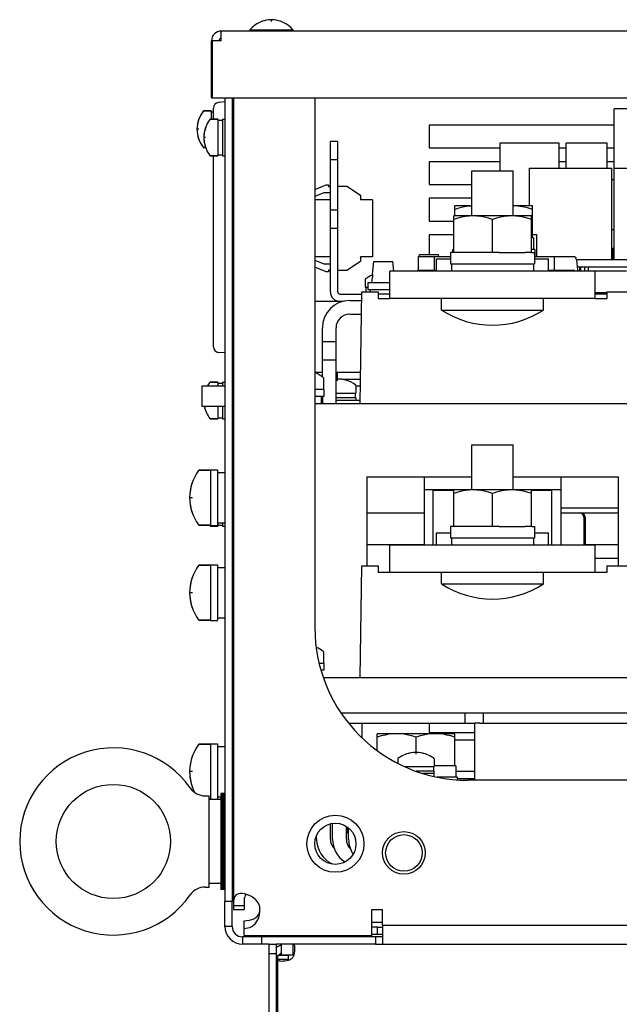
# Model space of a CAD drawing. Extents: x 27 to 410, y 33 to 287.
# Tile 2 of 31: x 50 to 67, y 77 to 104. Entities that reach past the tile are written whole.
import ezdxf

# ---------------------------------------------------------------- set-up
doc = ezdxf.new("R2010")
doc.units = 0
doc.header["$LTSCALE"] = 23.1
doc.layers.get('0').update_dxf_attribs({"linetype": 'CONTINUOUS'})
for name, color, linetype in [('ALL_AXIS', 7, 'CONTINUOUS'), ('ALL_CHAMFER_FEAT', 7, 'CONTINUOUS'), ('ALL_CURVE', 7, 'CONTINUOUS'), ('ALL_FEATURES', 7, 'CONTINUOUS')]:
    doc.layers.add(name, color=color, linetype=linetype)

msp = doc.modelspace()

# ---------------------------------------------------------------- linework, layer by layer
at = {"color": 7, "linetype": 'CONTINUOUS'}
for p, q in [((58.573, 99.186), (58.623, 99.186)), ((66.323, 97.498), (66.385, 97.498)), ((66.353, 97.186), (66.353, 97.498)), ((58.623, 96.898), (58.573, 96.898))]:
    msp.add_line(p, q, dxfattribs=at)
at = {"layer": 'ALL_AXIS', "color": 7, "linetype": 'CONTINUOUS'}
for p, q in [((56.423, 103.478), (56.423, 103.442)), ((56.423, 103.478), (57.598, 103.478)), ((57.598, 103.478), (57.598, 103.442)), ((55.151, 101.255), (55.361, 101.255)), ((55.361, 101.255), (55.361, 101.03)), ((55.361, 101.23), (55.423, 101.23)), ((55.973, 101.192), (55.936, 101.192)), ((55.339, 101.03), (55.548, 101.03)), ((55.548, 101.03), (55.548, 100.03)), ((55.548, 101.005), (55.673, 101.005)), ((55.673, 101.03), (55.673, 100.03)), ((55.673, 101.03), (55.736, 101.03)), ((55.973, 100.692), (55.936, 100.692)), ((55.151, 100.255), (55.21, 100.255)), ((55.339, 100.03), (55.548, 100.03)), ((55.548, 100.055), (55.673, 100.055)), ((55.673, 100.03), (55.736, 100.03)), ((62.497, 98.38), (62.497, 99.617)), ((62.497, 99.617), (63.625, 99.617)), ((63.625, 98.38), (63.625, 99.617)), ((64.073, 98.655), (64.073, 99.686)), ((64.073, 99.686), (66.323, 99.686)), ((66.323, 97.186), (66.323, 99.686)), ((66.386, 97.186), (66.386, 99.686)), ((66.386, 99.686), (68.636, 99.686)), ((62.029, 98.38), (62.029, 98.655)), ((62.497, 98.655), (62.029, 98.655)), ((64.154, 98.655), (63.625, 98.655)), ((64.154, 97.78), (64.154, 98.655)), ((61.998, 97.38), (61.998, 98.38)), ((64.123, 98.38), (61.998, 98.38)), ((63.061, 97.38), (63.061, 98.285)), ((64.123, 97.38), (64.123, 98.38)), ((64.154, 97.873), (64.261, 97.873)), ((64.261, 97.873), (64.261, 97.267)), ((64.186, 97.78), (64.123, 97.78)), ((64.186, 97.78), (64.186, 97.467)), ((61.911, 97.38), (61.911, 97.067)), ((61.998, 97.38), (61.911, 97.38)), ((61.967, 97.467), (61.967, 97.38)), ((61.967, 97.467), (61.998, 97.467)), ((62.883, 97.38), (62.163, 97.38)), ((63.238, 97.38), (63.958, 97.38)), ((64.217, 97.467), (64.123, 97.467)), ((64.123, 97.38), (64.211, 97.38)), ((64.211, 97.38), (64.211, 97.067)), ((64.217, 97.467), (64.217, 97.267)), ((61.531, 96.867), (61.531, 97.205)), ((61.531, 97.205), (61.911, 97.205)), ((61.911, 97.067), (64.211, 97.067)), ((61.936, 97.067), (61.936, 96.867)), ((64.186, 97.067), (64.186, 96.867)), ((64.211, 97.205), (64.591, 97.205)), ((64.591, 96.867), (64.591, 97.205)), ((65.349, 97.186), (69.208, 97.186)), ((65.38, 96.986), (69.208, 96.986)), ((65.479, 96.867), (65.479, 96.986)), ((65.586, 96.867), (65.586, 96.986)), ((65.686, 96.867), (65.686, 96.986)), ((59.573, 96.639), (59.573, 96.43)), ((59.648, 96.555), (59.648, 96.367)), ((59.648, 96.555), (60.248, 96.555)), ((59.573, 96.43), (59.648, 96.43)), ((59.598, 96.43), (59.598, 96.305)), ((59.648, 96.367), (60.248, 96.367)), ((59.723, 96.305), (59.723, 96.367)), ((60.248, 96.242), (59.934, 96.242)), ((61.667, 95.805), (61.667, 96.117)), ((64.454, 95.805), (64.454, 96.117)), ((61.667, 95.805), (64.454, 95.805)), ((55.339, 93.83), (55.548, 93.83)), ((55.548, 93.83), (55.548, 93.717)), ((55.673, 93.83), (55.673, 93.717)), ((55.673, 93.83), (55.736, 93.83)), ((58.436, 93.948), (58.436, 93.63)), ((55.548, 93.805), (55.673, 93.805)), ((55.973, 93.792), (55.936, 93.792)), ((58.448, 93.63), (58.198, 93.63)), ((58.448, 93.63), (58.448, 93.442)), ((59.323, 93.739), (59.323, 93.53)), ((58.448, 93.442), (58.198, 93.442)), ((58.373, 93.442), (58.373, 93.242)), ((58.404, 93.405), (58.373, 93.405)), ((58.779, 93.53), (59.323, 93.53)), ((59.323, 93.405), (58.779, 93.405)), ((59.298, 93.53), (59.298, 93.405)), ((59.323, 93.405), (59.323, 93.342)), ((55.548, 93.167), (55.548, 92.83)), ((55.673, 93.167), (55.673, 92.83)), ((55.973, 93.092), (55.936, 93.092)), ((55.339, 92.83), (55.548, 92.83)), ((55.548, 92.855), (55.673, 92.855)), ((55.673, 92.83), (55.736, 92.83)), ((62.497, 90.88), (62.497, 92.117)), ((62.497, 92.117), (63.625, 92.117)), ((63.625, 90.88), (63.625, 92.117)), ((55.03, 91.417), (55.348, 91.417)), ((55.348, 91.43), (55.348, 89.905)), ((55.348, 91.43), (55.536, 91.43)), ((55.536, 91.43), (55.536, 89.905)), ((55.536, 91.355), (55.736, 91.355)), ((61.998, 89.88), (61.998, 90.88)), ((64.123, 90.88), (61.998, 90.88)), ((64.123, 89.88), (64.123, 90.88)), ((63.061, 89.88), (63.061, 90.785)), ((55.03, 89.917), (55.348, 89.917)), ((55.339, 89.892), (55.548, 89.892)), ((55.348, 89.905), (55.536, 89.905)), ((55.536, 89.98), (55.736, 89.98)), ((55.548, 89.98), (55.548, 89.892)), ((55.548, 89.917), (55.673, 89.917)), ((55.673, 89.98), (55.673, 89.892)), ((55.673, 89.892), (55.736, 89.892)), ((61.911, 89.88), (61.911, 89.567)), ((61.998, 89.88), (61.911, 89.88)), ((62.883, 89.88), (62.163, 89.88)), ((63.238, 89.88), (63.958, 89.88)), ((64.123, 89.88), (64.211, 89.88)), ((64.211, 89.88), (64.211, 89.567)), ((61.531, 89.367), (61.531, 89.705)), ((61.531, 89.705), (61.911, 89.705)), ((61.911, 89.567), (64.211, 89.567)), ((61.936, 89.567), (61.936, 89.367)), ((64.186, 89.567), (64.186, 89.367)), ((64.211, 89.705), (64.591, 89.705)), ((64.591, 89.367), (64.591, 89.705)), ((55.03, 88.817), (55.348, 88.817)), ((55.348, 88.83), (55.348, 87.305)), ((55.348, 88.83), (55.536, 88.83)), ((55.536, 88.83), (55.536, 87.305)), ((55.536, 88.755), (55.736, 88.755)), ((61.667, 88.305), (61.667, 88.617)), ((64.454, 88.305), (64.454, 88.617)), ((61.667, 88.305), (64.454, 88.305)), ((55.536, 87.38), (55.736, 87.38)), ((55.973, 87.442), (55.936, 87.442)), ((55.03, 87.317), (55.348, 87.317)), ((55.348, 87.305), (55.536, 87.305)), ((55.973, 86.942), (55.936, 86.942)), ((58.436, 86.448), (58.436, 86.13)), ((58.448, 86.13), (58.321, 86.13)), ((58.448, 86.13), (58.448, 85.942)), ((58.448, 85.942), (58.368, 85.942)), ((58.373, 85.942), (58.373, 85.926)), ((59.904, 83.746), (59.904, 84.205)), ((62.029, 84.205), (59.904, 84.205)), ((60.967, 83.692), (60.967, 84.11)), ((62.029, 83.33), (62.029, 84.205)), ((55.03, 83.917), (55.348, 83.917)), ((55.348, 83.93), (55.348, 82.405)), ((55.348, 83.93), (55.536, 83.93)), ((55.536, 83.93), (55.536, 82.405)), ((55.536, 83.855), (55.736, 83.855)), ((60.467, 83.514), (60.467, 83.398)), ((60.664, 83.305), (61.467, 83.305)), ((61.442, 83.305), (61.442, 83.18)), ((61.467, 83.514), (61.467, 83.305)), ((62.061, 83.33), (61.467, 83.33)), ((62.061, 83.33), (62.061, 83.017)), ((61.467, 83.18), (60.971, 83.18)), ((61.467, 83.117), (61.157, 83.117)), ((61.467, 83.036), (61.467, 83.18)), ((62.092, 83.017), (61.547, 83.017)), ((62.092, 83.017), (62.092, 82.943)), ((55.199, 82.505), (55.311, 82.505)), ((55.311, 80.005), (55.311, 82.505)), ((55.623, 82.567), (55.623, 79.942)), ((55.736, 82.567), (55.623, 82.567)), ((55.661, 82.567), (55.661, 79.942)), ((55.698, 82.567), (55.698, 79.942)), ((55.311, 82.417), (55.348, 82.417)), ((55.623, 82.405), (55.311, 82.405)), ((55.536, 82.48), (55.623, 82.48)), ((55.936, 81.819), (55.973, 81.819)), ((55.973, 81.192), (55.936, 81.192)), ((55.973, 80.692), (55.936, 80.692)), ((55.936, 80.69), (55.973, 80.69)), ((55.623, 80.105), (55.311, 80.105)), ((55.199, 80.005), (55.311, 80.005)), ((55.736, 79.942), (55.623, 79.942)), ((55.936, 79.614), (55.736, 79.614)), ((55.936, 78.93), (55.936, 79.614)), ((55.973, 79.392), (56.261, 79.392)), ((56.261, 79.503), (56.261, 79.392)), ((59.761, 79.042), (60.048, 79.042)), ((59.917, 78.905), (59.761, 78.905)), ((59.861, 78.642), (56.223, 78.642)), ((56.742, 78.642), (56.742, 78.442)), ((57.386, 78.68), (57.386, 78.642)), ((57.727, 78.68), (57.727, 78.642)), ((57.789, 78.68), (57.789, 78.642)), ((58.232, 78.68), (58.232, 78.642)), ((58.311, 78.68), (58.311, 78.642)), ((59.21, 78.68), (59.21, 78.642)), ((57.286, 78.155), (57.286, 78.442)), ((57.473, 78.13), (57.186, 78.13)), ((57.186, 77.017), (57.148, 77.017))]:
    msp.add_line(p, q, dxfattribs=at)
at = {"layer": 'ALL_AXIS', "color": 3, "linetype": 'CONTINUOUS'}
for p, q in [((58.198, 101.617), (58.198, 87.117)), ((58.886, 96.242), (59.488, 96.242)), ((75.698, 82.93), (62.386, 82.93)), ((55.736, 78.93), (55.736, 79.614)), ((55.973, 79.503), (55.973, 79.392)), ((59.917, 78.705), (59.761, 78.705)), ((56.948, 78.442), (56.223, 78.442)), ((59.861, 78.442), (57.148, 78.442))]:
    msp.add_line(p, q, dxfattribs=at)
at = {"layer": 'ALL_AXIS', "color": 7, "linetype": 'CONTINUOUS'}
for points in [[(62.497, 98.652), (62.457, 98.651), (62.352, 98.639), (62.247, 98.62), (62.14, 98.594), (62.029, 98.56)], [(64.154, 98.56), (64.017, 98.601), (63.884, 98.63), (63.753, 98.648), (63.625, 98.655)], [(62.529, 98.38), (62.425, 98.376), (62.321, 98.364), (62.216, 98.345), (62.109, 98.319), (61.998, 98.285)], [(63.061, 98.285), (62.95, 98.319), (62.843, 98.345), (62.738, 98.364), (62.634, 98.376), (62.529, 98.38)], [(63.592, 98.38), (63.488, 98.376), (63.383, 98.364), (63.278, 98.345), (63.172, 98.319), (63.061, 98.285)], [(64.123, 98.285), (64.012, 98.319), (63.906, 98.345), (63.801, 98.364), (63.696, 98.376), (63.592, 98.38)], [(62.529, 90.88), (62.425, 90.876), (62.321, 90.864), (62.216, 90.845), (62.109, 90.819), (61.998, 90.785)], [(63.061, 90.785), (62.95, 90.819), (62.843, 90.845), (62.738, 90.864), (62.634, 90.876), (62.529, 90.88)], [(63.592, 90.88), (63.488, 90.876), (63.383, 90.864), (63.278, 90.845), (63.172, 90.819), (63.061, 90.785)], [(64.123, 90.785), (64.012, 90.819), (63.906, 90.845), (63.801, 90.864), (63.696, 90.876), (63.592, 90.88)], [(60.436, 84.205), (60.331, 84.201), (60.227, 84.189), (60.122, 84.17), (60.015, 84.144), (59.904, 84.11)], [(60.967, 84.11), (60.856, 84.144), (60.749, 84.17), (60.644, 84.189), (60.54, 84.201), (60.436, 84.205)], [(61.498, 84.205), (61.394, 84.201), (61.29, 84.189), (61.185, 84.17), (61.078, 84.144), (60.967, 84.11)], [(62.029, 84.11), (61.919, 84.144), (61.812, 84.17), (61.707, 84.189), (61.603, 84.201), (61.498, 84.205)]]:
    msp.add_lwpolyline(points, dxfattribs=at)
for centre, radius in [((52.686, 81.255), 1.562), ((58.761, 81.192), 0.564), ((60.636, 80.942), 0.5)]:
    msp.add_circle(centre, radius, dxfattribs=at)
at = {"layer": 'ALL_AXIS', "color": 3, "linetype": 'CONTINUOUS'}
msp.add_circle((58.761, 81.192), 0.781, dxfattribs=at)
at = {"layer": 'ALL_AXIS', "color": 7, "linetype": 'CONTINUOUS'}
for centre, radius, start, end in [((57.011, 102.992), 0.762, 39.6019, 140.3981), ((60.073, 96.005), 0.812, 111.2783, 127.5443), ((63.061, 97.953), 2.561, 237.0263, 302.9737), ((57.686, 92.955), 1.25, 53.4189, 65.7482), ((58.823, 93.105), 0.812, 52.4557, 93.094), ((63.061, 90.453), 2.561, 237.0263, 302.9737), ((57.686, 85.455), 1.25, 53.4189, 63.722), ((60.967, 82.88), 0.812, 52.4557, 127.5443)]:
    msp.add_arc(centre, radius, start, end, dxfattribs=at)
at = {"layer": 'ALL_AXIS', "color": 3, "linetype": 'CONTINUOUS'}
for centre, radius, start, end in [((62.386, 87.117), 4.188, 180, 270), ((56.261, 79.392), 0.438, 0, 13.7291)]:
    msp.add_arc(centre, radius, start, end, dxfattribs=at)
at = {"layer": 'ALL_CHAMFER_FEAT', "color": 7, "linetype": 'CONTINUOUS'}
msp.add_line((62.573, 83.167), (62.061, 83.167), dxfattribs=at)
at = {"layer": 'ALL_CHAMFER_FEAT', "color": 3, "linetype": 'CONTINUOUS'}
msp.add_line((62.573, 82.967), (62.092, 82.967), dxfattribs=at)
at = {"layer": 'ALL_CURVE', "color": 40, "linetype": 'CONTINUOUS'}
for p, q in [((57.011, 103.706), (57.011, 103.755)), ((55.021, 100.755), (54.973, 100.755)), ((55.209, 100.53), (55.161, 100.53)), ((58.823, 93.869), (58.823, 93.917)), ((54.85, 90.667), (54.773, 90.667)), ((54.85, 88.067), (54.773, 88.067)), ((60.967, 83.644), (60.967, 83.692)), ((54.85, 83.167), (54.773, 83.167))]:
    msp.add_line(p, q, dxfattribs=at)
for centre, radius, start, end in [((57.011, 102.992), 0.762, 69.3622, 110.6378), ((55.786, 100.755), 0.812, 160.2168, 199.7832), ((55.973, 100.53), 0.812, 160.2168, 199.7832), ((58.823, 93.105), 0.812, 70.2168, 93.0867), ((55.973, 93.33), 0.812, 191.5373, 199.7832), ((56.023, 90.667), 1.25, 159.8182, 200.1818), ((56.023, 88.067), 1.25, 159.8182, 200.1818), ((56.023, 83.167), 1.25, 159.8182, 200.1818), ((60.967, 82.88), 0.812, 70.2168, 109.7832)]:
    msp.add_arc(centre, radius, start, end, dxfattribs=at)
at = {"layer": 'ALL_FEATURES', "color": 7, "linetype": 'CONTINUOUS'}
for p, q in [((55.636, 103.18), (55.636, 103.442)), ((112.011, 103.442), (55.636, 103.442)), ((55.373, 101.617), (55.373, 103.18)), ((55.386, 103.18), (55.386, 101.617)), ((55.636, 103.18), (55.386, 103.18)), ((55.373, 101.617), (112.273, 101.617)), ((55.736, 101.505), (55.566, 101.49)), ((55.936, 101.617), (55.936, 79.614)), ((55.361, 101.255), (55.151, 101.255)), ((55.423, 101.03), (55.423, 101.334)), ((66.386, 99.686), (66.386, 101.311)), ((70.761, 101.311), (66.386, 101.311)), ((55.548, 101.03), (55.339, 101.03)), ((61.323, 100.867), (61.323, 100.242)), ((66.386, 100.867), (61.323, 100.867)), ((58.623, 96.305), (58.623, 100.417)), ((58.823, 100.417), (58.623, 100.417)), ((63.261, 100.373), (63.261, 99.617)), ((64.886, 100.373), (63.261, 100.373)), ((64.886, 99.686), (64.886, 100.373)), ((65.073, 99.686), (65.073, 100.373)), ((66.198, 100.373), (65.073, 100.373)), ((66.198, 99.686), (66.198, 100.373)), ((55.21, 100.255), (55.151, 100.255)), ((55.548, 100.03), (55.339, 100.03)), ((55.423, 94.8), (55.423, 100.03)), ((61.323, 100.242), (63.261, 100.242)), ((64.886, 100.242), (65.073, 100.242)), ((66.198, 100.242), (66.386, 100.242)), ((58.823, 99.917), (58.623, 99.917)), ((61.323, 99.867), (61.323, 99.242)), ((63.261, 99.867), (61.323, 99.867)), ((65.073, 99.867), (64.886, 99.867)), ((66.386, 99.867), (66.198, 99.867)), ((55.936, 99.717), (55.973, 99.717)), ((55.961, 99.134), (55.961, 99.717)), ((58.198, 99.107), (58.511, 99.23)), ((58.511, 99.23), (58.573, 99.23)), ((58.573, 99.23), (58.573, 99.186)), ((61.323, 99.242), (62.497, 99.242)), ((66.386, 99.373), (66.323, 99.373)), ((55.973, 99.134), (55.936, 99.133)), ((58.448, 99.011), (58.198, 98.913)), ((58.623, 99.011), (58.448, 99.011)), ((58.823, 99.198), (59.073, 99.198)), ((59.073, 99.198), (59.448, 98.948)), ((59.448, 98.948), (59.448, 98.823)), ((58.623, 98.823), (58.198, 98.823)), ((59.773, 98.823), (59.448, 98.823)), ((59.773, 98.823), (59.773, 97.261)), ((61.323, 98.867), (61.323, 98.242)), ((62.497, 98.867), (61.323, 98.867)), ((58.823, 98.542), (58.623, 98.542)), ((61.323, 98.242), (61.998, 98.242)), ((58.823, 98.042), (58.623, 98.042)), ((61.323, 97.867), (61.323, 97.33)), ((61.998, 97.867), (61.323, 97.867)), ((66.386, 97.998), (66.323, 97.998)), ((61.055, 97.267), (61.061, 97.33)), ((61.061, 97.33), (61.586, 97.33)), ((61.591, 97.267), (61.586, 97.33)), ((62.163, 97.38), (61.998, 97.38)), ((63.238, 97.38), (62.883, 97.38)), ((64.123, 97.38), (63.958, 97.38)), ((55.936, 97.314), (55.973, 97.313)), ((58.623, 97.261), (58.198, 97.261)), ((58.198, 97.172), (58.448, 97.073)), ((58.448, 97.073), (58.623, 97.073)), ((59.448, 97.136), (59.073, 96.886)), ((59.448, 97.261), (59.448, 97.136)), ((59.773, 97.261), (59.448, 97.261)), ((59.781, 96.785), (59.811, 97.13)), ((59.811, 97.13), (60.336, 97.13)), ((60.359, 96.867), (60.336, 97.13)), ((61.031, 96.985), (61.038, 97.07)), ((61.038, 96.892), (61.038, 97.267)), ((61.473, 96.892), (61.473, 97.267)), ((64.76, 96.892), (64.76, 97.267)), ((58.511, 96.855), (58.198, 96.977)), ((58.573, 96.855), (58.511, 96.855)), ((58.573, 96.898), (58.573, 96.855)), ((59.073, 96.886), (58.823, 96.886)), ((60.248, 96.117), (60.248, 96.867)), ((66.729, 96.867), (60.248, 96.867)), ((61.021, 96.867), (61.024, 96.905)), ((61.024, 96.905), (61.024, 96.905)), ((61.531, 96.892), (61.038, 96.892)), ((65.309, 96.892), (64.591, 96.892)), ((65.448, 96.867), (65.448, 96.986)), ((65.873, 96.117), (65.873, 96.867)), ((55.973, 96.696), (55.936, 96.696)), ((55.936, 96.626), (55.973, 96.625)), ((59.761, 96.555), (59.774, 96.705)), ((59.774, 96.705), (59.774, 96.705)), ((59.436, 93.242), (59.489, 96.305)), ((59.489, 96.305), (59.932, 96.305)), ((59.932, 96.305), (59.936, 96.117)), ((66.188, 96.273), (65.873, 96.273)), ((66.189, 96.305), (66.186, 96.117)), ((66.189, 96.305), (68.182, 96.305)), ((55.973, 96.009), (55.936, 96.008)), ((58.97, 96.042), (58.198, 96.042)), ((59.936, 96.117), (60.248, 96.117)), ((65.873, 96.117), (66.186, 96.117)), ((59.154, 95.692), (59.479, 95.692)), ((58.779, 93.242), (58.779, 95.317)), ((58.404, 94.942), (58.779, 94.942)), ((55.736, 94.63), (55.566, 94.644)), ((58.404, 94.442), (58.779, 94.442)), ((58.198, 94.105), (58.404, 94.105)), ((58.779, 94.105), (59.451, 94.105)), ((58.823, 93.917), (58.823, 94.105)), ((55.548, 93.83), (55.339, 93.83)), ((55.111, 93.717), (55.111, 93.167)), ((55.736, 93.717), (55.111, 93.717)), ((59.444, 93.717), (59.323, 93.717)), ((58.373, 93.342), (58.404, 93.342)), ((58.779, 93.342), (59.437, 93.342)), ((55.736, 93.167), (55.111, 93.167)), ((55.548, 92.83), (55.339, 92.83)), ((55.936, 92.517), (55.954, 92.517)), ((55.348, 91.417), (55.03, 91.417)), ((61.186, 91.242), (61.186, 89.38)), ((64.936, 89.367), (64.936, 91.242)), ((61.998, 90.88), (61.186, 90.88)), ((61.436, 89.367), (61.436, 90.867)), ((61.998, 90.867), (61.436, 90.867)), ((64.936, 90.88), (64.123, 90.88)), ((64.686, 90.867), (64.123, 90.867)), ((64.686, 89.367), (64.686, 90.867)), ((66.498, 90.38), (64.936, 90.38)), ((59.623, 90.255), (61.186, 90.255)), ((64.936, 90.255), (66.498, 90.255)), ((65.561, 90.13), (65.561, 89.367)), ((65.592, 90.13), (65.592, 89.367)), ((55.348, 89.917), (55.03, 89.917)), ((55.548, 89.892), (55.339, 89.892)), ((62.163, 89.88), (61.998, 89.88)), ((63.238, 89.88), (62.883, 89.88)), ((64.123, 89.88), (63.958, 89.88)), ((61.186, 89.38), (59.623, 89.38)), ((60.248, 88.617), (60.248, 89.367)), ((65.873, 89.367), (60.248, 89.367)), ((66.498, 89.38), (65.592, 89.38)), ((65.873, 88.617), (65.873, 89.367)), ((66.498, 89.005), (65.873, 89.005)), ((55.348, 88.817), (55.03, 88.817)), ((59.436, 85.742), (59.489, 88.805)), ((59.489, 88.805), (59.932, 88.805)), ((59.932, 88.805), (59.936, 88.617)), ((66.189, 88.805), (66.186, 88.617)), ((66.189, 88.805), (68.182, 88.805)), ((60.248, 88.617), (59.936, 88.617)), ((66.186, 88.617), (65.873, 88.617)), ((55.348, 87.317), (55.03, 87.317)), ((62.311, 84.492), (62.311, 84.78)), ((62.811, 84.492), (62.811, 84.78)), ((59.128, 84.492), (62.573, 84.492)), ((61.323, 84.492), (61.323, 84.242)), ((62.711, 84.492), (104.911, 84.492)), ((61.323, 84.242), (62.573, 84.242)), ((55.348, 83.917), (55.03, 83.917)), ((62.029, 84.042), (62.573, 84.042)), ((61.175, 83.117), (61.157, 83.117)), ((55.348, 82.417), (55.311, 82.417)), ((55.973, 82.417), (55.936, 82.417)), ((55.973, 81.917), (55.936, 81.917)), ((58.686, 81.317), (58.686, 81.744)), ((58.248, 81.317), (58.248, 81.414)), ((59.061, 81.505), (59.061, 81.665)), ((59.061, 81.505), (59.123, 81.505)), ((59.123, 81.317), (59.123, 81.618)), ((55.973, 79.503), (56.261, 79.503)), ((56.261, 78.876), (56.261, 79.084)), ((55.936, 78.93), (55.736, 78.93)), ((59.917, 78.705), (59.917, 78.905)), ((59.917, 78.905), (60.061, 78.905)), ((56.223, 78.642), (56.223, 78.442)), ((59.861, 78.642), (59.861, 78.442)), ((60.061, 78.642), (59.861, 78.642)), ((56.948, 78.442), (57.148, 78.442)), ((56.948, 78.192), (57.148, 78.192)), ((57.148, 66.505), (57.148, 78.442)), ((57.604, 78.155), (57.604, 78.442)), ((57.473, 78.024), (57.186, 78.024)), ((57.23, 78.155), (57.604, 78.155)), ((57.448, 78.155), (57.448, 78.13)), ((57.473, 78.13), (57.473, 78.024))]:
    msp.add_line(p, q, dxfattribs=at)
at = {"layer": 'ALL_FEATURES', "color": 3, "linetype": 'CONTINUOUS'}
for p, q in [((55.736, 101.617), (55.736, 79.614)), ((55.973, 101.617), (55.973, 79.503)), ((58.823, 100.417), (58.823, 96.305)), ((61.038, 97.267), (61.911, 97.267)), ((64.211, 97.267), (65.309, 97.267)), ((66.188, 96.242), (65.873, 96.242)), ((59.154, 96.067), (59.485, 96.067)), ((65.873, 96.117), (60.248, 96.117)), ((58.404, 93.975), (58.404, 95.317)), ((59.447, 93.905), (58.957, 93.905)), ((58.404, 93.442), (58.404, 93.242)), ((58.198, 93.242), (84.473, 93.242)), ((59.623, 91.242), (59.623, 88.805)), ((59.623, 91.242), (62.497, 91.242)), ((63.625, 91.242), (66.498, 91.242)), ((66.498, 91.242), (66.498, 88.805)), ((65.873, 88.617), (60.248, 88.617)), ((58.435, 85.742), (109.212, 85.742)), ((58.917, 84.78), (108.73, 84.78)), ((59.498, 84.089), (59.498, 84.492)), ((62.573, 82.93), (62.573, 84.492)), ((62.711, 84.492), (62.573, 84.492)), ((58.623, 81.317), (58.623, 81.734)), ((59.061, 81.317), (59.061, 81.505)), ((59.092, 81.505), (59.092, 81.649)), ((59.761, 78.68), (59.761, 79.392)), ((59.761, 79.392), (60.048, 79.392)), ((60.048, 78.967), (60.048, 79.392)), ((56.261, 78.68), (56.261, 78.876)), ((60.048, 78.967), (107.598, 78.967)), ((60.061, 78.442), (60.061, 78.967)), ((56.261, 78.68), (59.761, 78.68)), ((60.061, 78.705), (59.917, 78.705)), ((56.948, 66.505), (56.948, 78.442)), ((59.861, 78.442), (107.786, 78.442)), ((57.186, 66.505), (57.186, 78.13))]:
    msp.add_line(p, q, dxfattribs=at)
for points in [[(65.309, 97.267), (65.324, 97.256), (65.34, 97.222), (65.354, 97.167), (65.367, 97.092), (65.379, 96.999), (65.388, 96.892), (65.389, 96.867)], [(56.181, 79.83), (56.158, 79.829), (56.109, 79.821), (56.067, 79.806), (56.034, 79.782), (56.009, 79.749), (55.991, 79.71), (55.981, 79.663), (55.976, 79.612), (55.974, 79.558), (55.973, 79.503)], [(56.686, 79.496), (56.663, 79.551), (56.629, 79.605), (56.585, 79.657), (56.531, 79.704), (56.47, 79.745), (56.405, 79.778), (56.339, 79.803), (56.274, 79.82), (56.213, 79.828), (56.181, 79.83)], [(56.261, 78.876), (56.314, 78.879), (56.367, 78.888), (56.42, 78.904), (56.471, 78.928), (56.521, 78.96), (56.566, 79.002), (56.606, 79.052), (56.639, 79.11), (56.665, 79.175), (56.684, 79.245), (56.695, 79.318), (56.698, 79.392)], [(57.604, 78.442), (57.62, 78.438), (57.632, 78.425), (57.64, 78.404), (57.645, 78.376), (57.646, 78.34)], [(57.646, 78.34), (57.645, 78.297), (57.64, 78.25), (57.632, 78.199), (57.62, 78.146), (57.604, 78.092)], [(57.186, 78.024), (57.19, 78.008), (57.202, 77.996), (57.223, 77.988), (57.252, 77.983), (57.288, 77.981)], [(57.288, 77.981), (57.33, 77.983), (57.378, 77.988), (57.429, 77.996), (57.482, 78.008), (57.536, 78.024)]]:
    msp.add_lwpolyline(points, dxfattribs=at)
at = {"layer": 'ALL_FEATURES', "color": 7, "linetype": 'CONTINUOUS'}
for points in [[(59.781, 96.785), (59.777, 96.745), (59.774, 96.705)], [(61.031, 96.985), (61.027, 96.945), (61.024, 96.905)], [(65.309, 96.892), (65.317, 96.886), (65.324, 96.869), (65.325, 96.867)], [(55.961, 96.009), (55.961, 96.214), (55.961, 96.42), (55.961, 96.626)], [(56.321, 79.808), (56.311, 79.8), (56.293, 79.775), (56.279, 79.741), (56.269, 79.697), (56.264, 79.643), (56.261, 79.577), (56.261, 79.503)], [(56.261, 79.084), (56.337, 79.088), (56.41, 79.099), (56.476, 79.116), (56.533, 79.14), (56.581, 79.169), (56.62, 79.202), (56.649, 79.238), (56.671, 79.275), (56.686, 79.313), (56.695, 79.353), (56.698, 79.392)], [(57.473, 78.024), (57.474, 78.011), (57.474, 78.006)], [(57.622, 78.153), (57.617, 78.154), (57.604, 78.155)]]:
    msp.add_lwpolyline(points, dxfattribs=at)
at = {"layer": 'ALL_FEATURES', "color": 3, "linetype": 'CONTINUOUS'}
msp.add_circle((60.636, 80.942), 0.584, dxfattribs=at)
at = {"layer": 'ALL_FEATURES', "color": 7, "linetype": 'CONTINUOUS'}
for centre, radius, start, end in [((55.636, 103.18), 0.263, 90, 180), ((55.579, 101.334), 0.156, 95, 180.0004), ((55.786, 100.755), 0.812, 142.4557, 217.5443), ((55.151, 101.242), 0.0125, 90, 142.4557), ((55.973, 100.53), 0.812, 142.4557, 217.5443), ((55.339, 101.017), 0.0125, 90, 142.4557), ((55.151, 100.267), 0.0125, 217.5443, 270), ((55.339, 100.042), 0.0125, 217.5443, 270), ((59.586, 96.639), 0.0125, 127.5443, 180), ((58.886, 96.305), 0.263, 180, 270), ((59.154, 95.317), 0.375, 90, 180), ((55.579, 94.8), 0.156, 180.0006, 265), ((55.973, 93.33), 0.812, 142.4557, 151.4745), ((55.339, 93.817), 0.0125, 90, 142.4557), ((58.423, 93.948), 0.0125, 0, 53.4189), ((59.311, 93.739), 0.0125, 0, 52.4557), ((55.973, 93.33), 0.812, 191.5615, 217.5443), ((55.339, 92.842), 0.0125, 217.5443, 270), ((56.023, 90.667), 1.25, 143.4189, 216.5811), ((55.03, 91.405), 0.0125, 90, 143.4189), ((65.436, 90.13), 0.125, 0, 90), ((65.467, 90.13), 0.125, 0, 90), ((55.03, 89.93), 0.0125, 216.5811, 270), ((55.973, 90.392), 0.812, 215.8361, 217.5443), ((55.339, 89.905), 0.0125, 217.5443, 270), ((56.023, 88.067), 1.25, 143.4189, 216.5811), ((55.03, 88.805), 0.0125, 90, 143.4189), ((55.03, 87.33), 0.0125, 216.5811, 270), ((58.423, 86.448), 0.0125, 0, 53.4189), ((56.023, 83.167), 1.25, 143.4189, 207.0506), ((55.03, 83.905), 0.0125, 90, 143.4189), ((52.686, 81.255), 2.562, 34.8499, 325.1501), ((60.479, 83.514), 0.0125, 127.5443, 180), ((61.454, 83.514), 0.0125, 0, 52.4557), ((55.199, 83.005), 0.5, 214.8497, 270.0003), ((58.998, 81.317), 0.75, 180, 244.5406), ((59.436, 81.317), 0.75, 180, 235.9368), ((59.873, 81.317), 0.75, 180, 212.7292), ((55.199, 79.505), 0.5, 89.9999, 145.1502), ((56.223, 78.93), 0.287, 180, 270), ((57.436, 77.955), 0.287, 121.5146, 142.4813), ((57.436, 77.955), 0.287, 150.5021, 180)]:
    msp.add_arc(centre, radius, start, end, dxfattribs=at)
at = {"layer": 'ALL_FEATURES', "color": 3, "linetype": 'CONTINUOUS'}
for centre, radius, start, end in [((55.636, 103.18), 0.0625, 90, 180), ((58.886, 96.305), 0.0625, 180, 270), ((59.154, 95.317), 0.75, 90, 180), ((56.198, 95.58), 0.263, 150.621, 180), ((56.511, 92.38), 0.575, 159.6486, 180), ((56.511, 84.88), 0.575, 159.6486, 180), ((58.998, 81.317), 0.375, 180, 225.3203), ((59.436, 81.317), 0.375, 180, 224.9473), ((56.223, 78.93), 0.487, 180, 270), ((57.436, 77.955), 0.487, 107.9689, 126.1666), ((57.396, 78.231), 0.25, 303.8796, 326.1204)]:
    msp.add_arc(centre, radius, start, end, dxfattribs=at)

doc.saveas('drawing.dxf')
